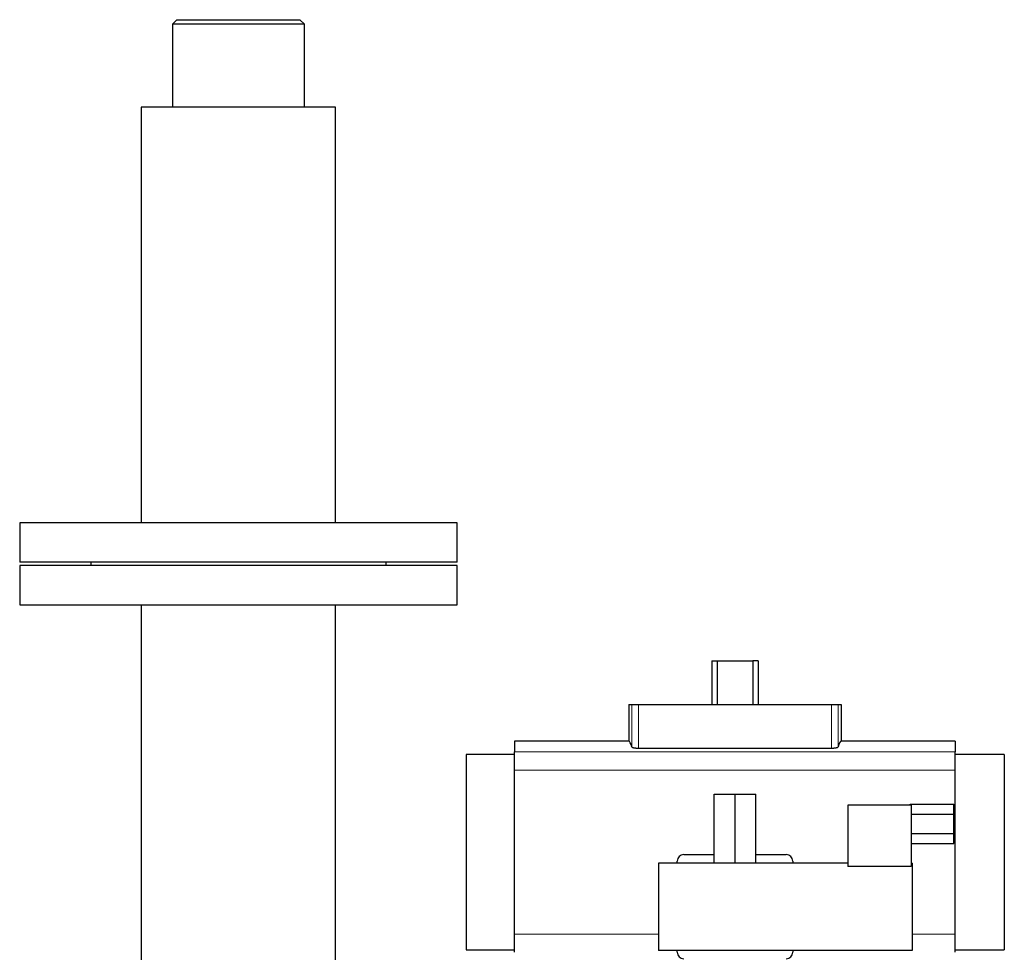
# Model space of a CAD drawing. Header units: inches. Extents: x 0 to 17820, y -10 to 12600.
# Tile 50 of 116: x 1552 to 2002, y 10842 to 11268. Entities that reach past the tile are written whole.
import ezdxf

# ---------------------------------------------------------------- set-up
doc = ezdxf.new("R2010")
doc.units = ezdxf.units.IN
doc.layers.add('1', color=7, linetype='Continuous', true_color=0xffffff)

msp = doc.modelspace()

# ---------------------------------------------------------------- linework, layer by layer
at = {"layer": '1', "color": 2, "linetype": 'Continuous', "lineweight": 25}
for p, q in [((1623.94, 11268.149), (1621.94, 11266.149)), ((1623.94, 11268.149), (1680.24, 11268.149)), ((1682.24, 11266.149), (1680.24, 11268.149)), ((1682.24, 11266.149), (1621.94, 11266.149)), ((1621.94, 11266.149), (1621.94, 11228.149)), ((1682.24, 11228.149), (1682.24, 11266.149)), ((1644.277, 11228.149), (1607.64, 11228.149)), ((1607.64, 11228.149), (1607.64, 11134.149)), ((1696.54, 11228.149), (1644.277, 11228.149)), ((1696.54, 11134.149), (1696.54, 11228.149)), ((1607.64, 11134.149), (1607.64, 11038.149)), ((1696.54, 11038.149), (1696.54, 11134.149)), ((1752.09, 11038.149), (1552.09, 11038.149)), ((1552.09, 11038.149), (1552.09, 11020.149)), ((1752.09, 11020.149), (1752.09, 11038.149)), ((1752.09, 11020.149), (1552.09, 11020.149)), ((1584.59, 11020.149), (1584.59, 11018.649)), ((1719.59, 11018.649), (1719.59, 11020.149)), ((1752.09, 11018.649), (1552.09, 11018.649)), ((1552.09, 11018.649), (1552.09, 11000.649)), ((1752.09, 11000.649), (1752.09, 11018.649)), ((1552.09, 11000.649), (1752.09, 11000.649)), ((1607.64, 11000.649), (1607.64, 10828.65)), ((1696.54, 10828.65), (1696.54, 11000.649)), ((1868.538, 10975.099), (1870.905, 10975.099)), ((1868.538, 10975.099), (1868.538, 10955.149)), ((1870.905, 10975.099), (1887.274, 10975.099)), ((1870.905, 10975.099), (1870.905, 10955.149)), ((1889.641, 10975.099), (1887.274, 10975.099)), ((1887.274, 10975.099), (1887.274, 10955.149)), ((1889.641, 10975.099), (1889.641, 10955.149)), ((1830.517, 10955.149), (1831.941, 10955.149)), ((1830.517, 10955.149), (1830.517, 10938.313)), ((1831.941, 10955.149), (1834.933, 10955.149)), ((1834.933, 10955.149), (1923.247, 10955.149)), ((1923.247, 10955.149), (1926.238, 10955.149)), ((1926.238, 10955.149), (1927.662, 10955.149)), ((1927.662, 10955.149), (1927.662, 10938.313)), ((1830.517, 10938.313), (1778.34, 10938.313)), ((1778.34, 10938.313), (1778.34, 10933.428)), ((1834.933, 10935.204), (1923.247, 10935.204)), ((1979.84, 10938.313), (1927.662, 10938.313)), ((1979.84, 10938.313), (1979.84, 10933.428)), ((1778.34, 10932.264), (1756.244, 10932.264)), ((1756.244, 10932.264), (1756.244, 10843.035)), ((1778.34, 10925.139), (1778.34, 10933.428)), ((1979.84, 10925.139), (1979.84, 10933.428)), ((2002.244, 10932.264), (1979.84, 10932.264)), ((2002.244, 10932.264), (2002.244, 10843.035)), ((1778.34, 10850.159), (1778.34, 10925.139)), ((1979.84, 10850.159), (1979.84, 10925.139)), ((1869.662, 10914.157), (1879.162, 10914.157)), ((1869.662, 10882.657), (1869.662, 10914.157)), ((1879.162, 10914.157), (1888.662, 10914.157)), ((1879.162, 10882.657), (1879.162, 10914.157)), ((1888.662, 10882.657), (1888.662, 10914.157)), ((1959.662, 10909.157), (1930.662, 10909.157)), ((1930.662, 10909.157), (1930.662, 10881.157)), ((1959.162, 10909.656), (1979.162, 10909.656)), ((1959.162, 10909.157), (1959.162, 10909.656)), ((1959.662, 10909.157), (1959.662, 10881.157)), ((1979.162, 10905.079), (1979.162, 10909.656)), ((1959.662, 10905.079), (1979.162, 10905.079)), ((1979.162, 10896.235), (1979.162, 10905.079)), ((1959.662, 10896.235), (1979.162, 10896.235)), ((1979.162, 10891.657), (1979.162, 10896.235)), ((1959.662, 10891.657), (1979.162, 10891.657)), ((1855.653, 10886.549), (1869.662, 10886.549)), ((1888.662, 10886.549), (1902.526, 10886.549)), ((1930.662, 10882.657), (1844.162, 10882.657)), ((1844.162, 10882.657), (1844.162, 10842.657)), ((1852.69, 10882.657), (1852.69, 10883.485)), ((1905.49, 10883.485), (1905.49, 10882.657)), ((1959.662, 10881.157), (1930.662, 10881.157)), ((1960.162, 10882.657), (1959.662, 10882.657)), ((1960.162, 10882.657), (1960.162, 10842.657)), ((1778.34, 10841.87), (1778.34, 10850.159)), ((1979.84, 10841.87), (1979.84, 10850.159)), ((1756.244, 10843.035), (1778.34, 10843.035)), ((1960.162, 10842.657), (1844.162, 10842.657)), ((1852.69, 10841.945), (1852.69, 10842.657)), ((1905.49, 10842.657), (1905.49, 10841.945)), ((1979.84, 10843.035), (2002.244, 10843.035))]:
    msp.add_line(p, q, dxfattribs=at)
at = {"layer": '1', "color": 110, "linetype": 'Continuous', "lineweight": 13}
for p, q in [((1831.941, 10955.149), (1831.941, 10935.77)), ((1834.933, 10955.149), (1834.933, 10935.204)), ((1923.247, 10955.149), (1923.247, 10935.204)), ((1926.238, 10955.149), (1926.238, 10935.77)), ((1979.84, 10933.428), (1778.34, 10933.428)), ((1979.84, 10925.139), (1778.34, 10925.139)), ((1844.162, 10850.159), (1778.34, 10850.159)), ((1979.84, 10850.159), (1960.161, 10850.159))]:
    msp.add_line(p, q, dxfattribs=at)
at = {"layer": '1', "color": 2, "linetype": 'Continuous', "lineweight": 25}
for centre, major_axis, ratio, start_param, end_param in [((1830.517, 10792.016), (0, 146.297), 0.0524078, 6.096446, 6.2831853), ((1927.662, 10792.016), (0, 146.297), 0.0524078, 0, 0.1867393), ((1855.694, 10883.443), (-0.597, 3.052), 0.9646906, 6.0966954, 7.6539458), ((1902.486, 10883.443), (0.597, 3.052), 0.9646906, 4.9124249, 6.4696752), ((1855.694, 10841.953), (-2.127, -2.127), 0.9972647, 5.4991567, 7.0672139), ((1902.486, 10841.953), (2.127, -2.127), 0.9972647, 5.4991567, 7.0672139)]:
    msp.add_ellipse(centre, major_axis=major_axis, ratio=ratio, start_param=start_param, end_param=end_param, dxfattribs=at)
for points, knots in [([(1831.941, 10935.77), (1831.946, 10935.752), (1831.955, 10935.734), (1831.976, 10935.707), (1831.984, 10935.698), (1832.002, 10935.681), (1832.012, 10935.672), (1832.046, 10935.645), (1832.073, 10935.627), (1832.12, 10935.601), (1832.136, 10935.593), (1832.172, 10935.576), (1832.191, 10935.567), (1832.25, 10935.542), (1832.293, 10935.525), (1832.365, 10935.501), (1832.389, 10935.492), (1832.441, 10935.477), (1832.467, 10935.469), (1832.55, 10935.446), (1832.666, 10935.416), (1832.796, 10935.388), (1832.898, 10935.369), (1832.95, 10935.359), (1833.005, 10935.349), (1833.042, 10935.343), (1833.06, 10935.34), (1833.154, 10935.325), (1833.309, 10935.302), (1833.554, 10935.273), (1833.727, 10935.257), (1833.859, 10935.245), (1833.904, 10935.242), (1833.995, 10935.235), (1834.041, 10935.232), (1834.178, 10935.224), (1834.363, 10935.215), (1834.551, 10935.209), (1834.741, 10935.205), (1834.836, 10935.204), (1834.933, 10935.204)], [0, 0, 0, 0, 0.0625, 0.0625, 0.09375, 0.09375, 0.125, 0.125, 0.1875, 0.1875, 0.21875, 0.21875, 0.25, 0.25, 0.3125, 0.3125, 0.34375, 0.34375, 0.375, 0.375, 0.4375, 0.5, 0.5, 0.53125, 0.546875, 0.546875, 0.5625, 0.5625, 0.625, 0.6875, 0.75, 0.75, 0.78125, 0.78125, 0.8125, 0.8125, 0.875, 0.9375, 0.9375, 1, 1, 1, 1]), ([(1923.247, 10935.204), (1923.343, 10935.204), (1923.439, 10935.205), (1923.629, 10935.209), (1923.817, 10935.215), (1924.002, 10935.224), (1924.14, 10935.232), (1924.186, 10935.236), (1924.277, 10935.242), (1924.322, 10935.246), (1924.455, 10935.257), (1924.543, 10935.265), (1924.67, 10935.279), (1924.712, 10935.284), (1924.795, 10935.294), (1924.836, 10935.299), (1924.955, 10935.315), (1925.109, 10935.337), (1925.251, 10935.363), (1925.354, 10935.383), (1925.388, 10935.39), (1925.437, 10935.4), (1925.453, 10935.404), (1925.485, 10935.411), (1925.564, 10935.429), (1925.694, 10935.462), (1925.846, 10935.51), (1925.933, 10935.543), (1925.982, 10935.564), (1925.991, 10935.568), (1926.01, 10935.577), (1926.037, 10935.59), (1926.062, 10935.603), (1926.108, 10935.629), (1926.161, 10935.663), (1926.197, 10935.699), (1926.224, 10935.734), (1926.234, 10935.752), (1926.238, 10935.77)], [0, 0, 0, 0, 0.0625, 0.0625, 0.125, 0.1875, 0.1875, 0.21875, 0.21875, 0.25, 0.25, 0.3125, 0.3125, 0.34375, 0.34375, 0.375, 0.375, 0.4375, 0.5, 0.5, 0.53125, 0.53125, 0.546875, 0.546875, 0.5625, 0.625, 0.6875, 0.75, 0.75, 0.765625, 0.765625, 0.78125, 0.8125, 0.8125, 0.875, 0.9375, 0.9375, 1, 1, 1, 1])]:
    msp.add_open_spline(points, degree=3, knots=knots, dxfattribs=at)

doc.saveas('drawing.dxf')
